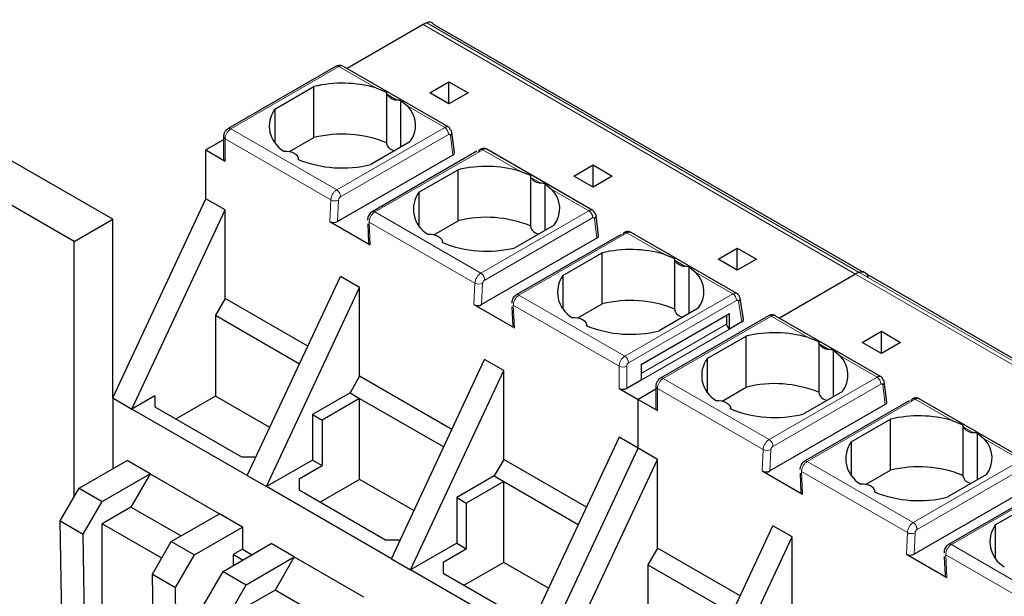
# Model space of a CAD drawing. Header units: millimetres. Extents: x 5 to 418, y 2 to 292.
# Tile 32 of 35: x 333 to 347, y 119 to 128. Entities that reach past the tile are written whole.
import ezdxf

# ---------------------------------------------------------------- set-up
doc = ezdxf.new("R2010")
doc.units = ezdxf.units.MM

msp = doc.modelspace()

# ---------------------------------------------------------------- linework, layer by layer
at = {"color": 7, "linetype": 'Continuous', "lineweight": 25}
for p, q in [((334.1487, 124.6545), (329.0575, 127.5935)), ((338.7166, 127.5202), (337.5975, 126.8742)), ((345.1859, 123.881), (338.8824, 127.5199)), ((333.583, 124.3279), (328.4918, 127.267)), ((337.4375, 126.9068), (335.8482, 125.9894)), ((337.5375, 126.9088), (337.5346, 126.9103)), ((339.0956, 126.0094), (337.5375, 126.9088)), ((338.8156, 126.516), (339.0984, 126.6793)), ((339.0984, 126.6793), (339.3813, 126.516)), ((339.0984, 126.3527), (339.0984, 126.6793)), ((336.5331, 126.2761), (337.11, 126.6091)), ((337.11, 125.8579), (337.11, 126.6091)), ((338.0204, 126.5895), (338.1777, 126.5266)), ((338.1772, 126.5249), (338.1772, 125.773)), ((338.3919, 125.7163), (338.3919, 126.403)), ((338.3919, 126.403), (338.4902, 126.3182)), ((339.0984, 126.3527), (338.8156, 126.516)), ((339.3813, 126.516), (339.0984, 126.3527)), ((336.5331, 126.2761), (336.5331, 125.7927)), ((335.7799, 125.8249), (335.5205, 125.6751)), ((335.7799, 125.8711), (335.7799, 125.5445)), ((336.7533, 125.652), (337.11, 125.8579)), ((339.1776, 125.6378), (339.1413, 125.9377)), ((335.5205, 125.6751), (335.8033, 125.5118)), ((335.5205, 124.9565), (335.5205, 125.6751)), ((338.5242, 125.7927), (337.9473, 125.4597)), ((339.5102, 125.6566), (337.9674, 124.766)), ((341.2169, 124.7848), (339.6562, 125.6857)), ((336.8801, 125.5358), (336.8801, 125.5445)), ((339.1536, 125.6008), (337.458, 124.6219)), ((338.6544, 125.0515), (339.2313, 125.3845)), ((339.2313, 124.6333), (339.2313, 125.3845)), ((340.1417, 125.3649), (340.2991, 125.302)), ((340.9369, 125.2914), (341.2198, 125.4547)), ((341.2198, 125.4547), (341.5026, 125.2914)), ((341.2198, 125.1281), (341.2198, 125.4547)), ((340.2985, 125.3003), (340.2985, 124.5484)), ((341.2198, 125.1281), (340.9369, 125.2914)), ((341.5026, 125.2914), (341.2198, 125.1281)), ((340.5132, 124.4917), (340.5132, 125.1784)), ((340.5132, 125.1784), (340.6116, 125.0936)), ((334.1487, 122.0239), (335.5205, 124.9565)), ((335.8033, 124.7933), (335.5205, 124.9565)), ((338.6544, 125.0515), (338.6544, 124.5681)), ((334.4315, 121.8606), (335.8033, 124.7933)), ((335.8033, 123.4868), (335.8033, 124.7933)), ((333.583, 124.3279), (334.1487, 124.6545)), ((334.1487, 122.0239), (334.1487, 124.6545)), ((341.2989, 124.4131), (341.2626, 124.7131)), ((337.3447, 124.622), (337.9389, 124.279)), ((337.9031, 124.5882), (337.9154, 124.3105)), ((338.8747, 124.4274), (339.2313, 124.6333)), ((340.6455, 124.5681), (340.0686, 124.2351)), ((341.2749, 124.3762), (339.5793, 123.3973)), ((341.6315, 124.432), (340.0887, 123.5413)), ((343.3358, 123.5616), (341.7775, 124.4611)), ((333.583, 120.5719), (333.583, 124.3279)), ((339.0015, 124.3112), (339.0015, 124.3199)), ((343.0582, 124.0668), (343.3411, 124.2301)), ((343.3411, 124.2301), (343.6239, 124.0668)), ((343.3411, 123.9035), (343.3411, 124.2301)), ((340.7758, 123.8269), (341.3526, 124.1599)), ((341.3526, 123.4087), (341.3526, 124.1599)), ((342.263, 124.1403), (342.4204, 124.0774)), ((342.4198, 124.0757), (342.4198, 123.3238)), ((343.3411, 123.9035), (343.0582, 124.0668)), ((343.6239, 124.0668), (343.3411, 123.9035)), ((342.6345, 123.2671), (342.6345, 123.9537)), ((342.6345, 123.9537), (342.7329, 123.869)), ((336.1286, 120.8809), (337.5004, 123.8136)), ((337.7832, 123.6503), (337.5004, 123.8136)), ((340.7758, 123.8269), (340.7758, 123.3435)), ((345.0806, 123.8463), (343.9615, 123.2003)), ((351.5499, 120.2071), (345.2464, 123.8461)), ((336.4114, 120.7176), (337.7832, 123.6503)), ((337.7832, 122.3438), (337.7832, 123.6503)), ((335.8033, 123.4868), (335.6619, 123.2418)), ((337.0192, 122.7849), (335.8033, 123.4868)), ((343.4346, 123.1816), (343.3825, 123.4926)), ((339.4661, 123.3974), (340.0602, 123.0544)), ((340.0244, 123.3636), (340.0367, 123.0859)), ((340.996, 123.2028), (341.3526, 123.4087)), ((342.7669, 123.3435), (342.19, 123.0104)), ((335.6619, 123.2418), (335.6619, 122.0497)), ((335.6619, 123.2418), (336.8989, 122.5277)), ((341.9269, 122.5156), (343.2279, 123.2667)), ((343.8014, 123.233), (342.2121, 122.3155)), ((343.1855, 123.2422), (343.1855, 123.1116)), ((343.2279, 123.0381), (343.2279, 123.2667)), ((343.9014, 123.235), (343.8986, 123.2365)), ((345.4595, 122.3355), (343.9014, 123.235)), ((341.1228, 123.0866), (341.1228, 123.0953)), ((343.4109, 123.1437), (343.2279, 123.0381)), ((342.8971, 122.6022), (343.474, 122.9353)), ((343.474, 122.1841), (343.474, 122.9353)), ((344.3843, 122.9157), (344.5417, 122.8528)), ((345.1796, 122.8422), (345.4624, 123.0054)), ((345.4624, 123.0054), (345.7452, 122.8422)), ((345.4624, 122.6789), (345.4624, 123.0054)), ((344.5412, 122.8511), (344.5412, 122.0992)), ((345.4624, 122.6789), (345.1796, 122.8422)), ((345.7452, 122.8422), (345.4624, 122.6789)), ((344.7558, 122.0425), (344.7558, 122.7291)), ((344.7558, 122.7291), (344.8542, 122.6444)), ((338.2499, 119.6563), (339.6217, 122.589)), ((339.9045, 122.4257), (339.6217, 122.589)), ((341.9269, 122.5156), (341.9269, 122.287)), ((342.8971, 122.6022), (342.8971, 122.1189)), ((337.7832, 122.3438), (337.6418, 122.0989)), ((339.1405, 121.5603), (337.7832, 122.3438)), ((338.5328, 119.493), (339.9045, 122.4257)), ((339.9045, 121.1192), (339.9045, 122.4257)), ((341.9269, 122.287), (341.7147, 122.1645)), ((342.1439, 122.1973), (342.1439, 121.8706)), ((343.1173, 121.9782), (343.474, 122.1841)), ((345.5416, 121.9639), (345.5052, 122.2639)), ((334.7709, 122.0565), (334.4315, 121.8606)), ((334.7709, 122.0565), (334.7709, 121.8932)), ((335.6619, 122.0497), (335.0809, 121.7143)), ((336.4598, 121.5891), (335.6619, 122.0497)), ((337.6418, 122.0989), (337.0903, 121.7805)), ((337.6418, 122.0989), (337.7832, 122.0172)), ((341.6016, 122.1645), (341.8844, 122.0013)), ((342.1439, 122.151), (341.8844, 122.0013)), ((344.8882, 122.1189), (344.3113, 121.7858)), ((334.1487, 122.0239), (334.1487, 120.9802)), ((334.1487, 122.0239), (334.4315, 121.8606)), ((334.7709, 121.8932), (336.0437, 121.1585)), ((337.7832, 122.0172), (337.2317, 121.6988)), ((337.7832, 122.0172), (339.0202, 121.3031)), ((337.7832, 120.8251), (337.7832, 122.0172)), ((341.8844, 122.0013), (342.1673, 121.838)), ((341.8844, 121.2827), (341.8844, 122.0013)), ((345.5176, 121.927), (343.8219, 120.9481)), ((345.8741, 121.9827), (344.3314, 121.0921)), ((347.5808, 121.1109), (346.0201, 122.0119)), ((336.1286, 120.8809), (334.4315, 121.8606)), ((337.0903, 121.7805), (337.0903, 121.1095)), ((337.0903, 121.7805), (337.2317, 121.6988)), ((343.2441, 121.862), (343.2441, 121.8707)), ((337.2317, 121.6988), (337.2317, 121.0278)), ((345.0184, 121.3776), (345.5953, 121.7107)), ((345.5953, 120.9594), (345.5953, 121.7107)), ((346.5056, 121.691), (346.663, 121.6281)), ((346.6625, 121.6265), (346.6625, 120.8746)), ((346.8771, 120.8178), (346.8771, 121.5045)), ((346.8771, 121.5045), (346.9755, 121.4198)), ((341.6016, 121.446), (340.2298, 118.5133)), ((341.8844, 121.2827), (341.6016, 121.446)), ((345.0184, 121.3776), (345.0184, 120.8942)), ((336.0437, 121.1585), (336.2584, 121.1585)), ((340.5127, 118.35), (341.8844, 121.2827)), ((342.1673, 121.1194), (341.8844, 121.2827)), ((333.6537, 120.6944), (334.3608, 121.1026)), ((334.7002, 120.9067), (334.3608, 121.1026)), ((337.0903, 121.1095), (336.4114, 120.7176)), ((336.8923, 120.8319), (337.2317, 121.0278)), ((337.0903, 121.1095), (337.2317, 121.0278)), ((339.9045, 121.1192), (339.7631, 120.8743)), ((341.1204, 120.4173), (339.9045, 121.1192)), ((340.7955, 118.1867), (342.1673, 121.1194)), ((342.1673, 119.813), (342.1673, 121.1194)), ((333.9931, 120.4985), (334.7002, 120.9067)), ((334.7002, 120.9067), (334.4174, 120.4168)), ((334.7002, 120.9067), (335.7185, 120.3189)), ((336.1286, 120.8809), (336.4114, 120.7176)), ((339.7631, 120.8743), (339.2116, 120.5559)), ((339.7631, 120.8743), (339.9045, 120.7926)), ((343.7087, 120.9481), (344.3028, 120.6052)), ((344.2671, 120.9144), (344.2794, 120.6367)), ((345.2386, 120.7535), (345.5953, 120.9594)), ((347.0095, 120.8942), (346.4326, 120.5612)), ((336.8923, 120.8319), (336.8923, 120.6686)), ((337.7832, 120.8251), (337.2022, 120.4897)), ((338.5812, 120.3644), (337.7832, 120.8251)), ((339.9045, 120.7926), (339.353, 120.4742)), ((339.9045, 120.7926), (341.0001, 120.1601)), ((339.9045, 119.6005), (339.9045, 120.7926)), ((347.9955, 120.7581), (346.4527, 119.8675)), ((333.3757, 120.2129), (333.6537, 120.6944)), ((333.6537, 120.6944), (333.9931, 120.4985)), ((338.2499, 119.6563), (336.4114, 120.7176)), ((336.8923, 120.6686), (338.1651, 119.9338)), ((345.3654, 120.6374), (345.3654, 120.6461)), ((347.6389, 120.7024), (345.9432, 119.7235)), ((333.7151, 120.017), (333.9931, 120.4985)), ((339.2116, 120.5559), (339.2116, 119.8849)), ((339.2116, 120.5559), (339.353, 120.4742)), ((339.353, 120.4742), (339.353, 119.8032)), ((347.1397, 120.153), (347.7166, 120.486)), ((334.4174, 120.4168), (333.9931, 120.1719)), ((335.1527, 119.9923), (334.4174, 120.4168)), ((335.0114, 119.9107), (335.7185, 120.3189)), ((336.0579, 120.1229), (335.7185, 120.3189)), ((333.3757, 120.2129), (333.7151, 120.017)), ((333.4097, 117.9846), (333.3757, 120.2129)), ((334.8699, 119.6657), (333.9931, 120.1719)), ((333.9931, 118.8654), (333.9931, 120.1719)), ((347.1397, 120.153), (347.1397, 119.6696)), ((333.7491, 117.7886), (333.7151, 120.017)), ((335.3508, 119.7147), (336.0579, 120.1229)), ((336.0579, 120.1229), (336.0579, 119.7963)), ((342.4926, 117.207), (343.8643, 120.1397)), ((344.1472, 119.9765), (343.8643, 120.1397)), ((334.7334, 119.4292), (335.0114, 119.9107)), ((335.0114, 119.9107), (335.3508, 119.7147)), ((335.775, 119.4698), (336.4821, 119.878)), ((336.8216, 119.6821), (336.4821, 119.878)), ((338.1651, 119.9338), (338.3798, 119.9338)), ((339.2116, 119.8849), (338.5328, 119.493)), ((339.2116, 119.8849), (339.353, 119.8032)), ((342.7754, 117.0438), (344.1472, 119.9765)), ((344.1472, 118.67), (344.1472, 119.9765)), ((335.0728, 119.2332), (335.3508, 119.7147)), ((336.0579, 119.7963), (335.9193, 119.7163)), ((335.9193, 119.7163), (335.9193, 119.5531)), ((336.0607, 119.6347), (335.9193, 119.7163)), ((336.0579, 119.7963), (336.1993, 119.7147)), ((339.0136, 119.6073), (339.353, 119.8032)), ((342.1673, 119.813), (342.0259, 119.568)), ((343.3832, 119.111), (342.1673, 119.813)), ((345.83, 119.7235), (346.4241, 119.3805)), ((336.1145, 119.2739), (336.8216, 119.6821)), ((336.8216, 119.6821), (336.5387, 119.1922)), ((336.8216, 119.6821), (337.8398, 119.0943)), ((338.2499, 119.6563), (338.5328, 119.493)), ((339.0136, 119.6073), (339.0136, 119.444)), ((339.9045, 119.6005), (339.3235, 119.2651)), ((340.5611, 119.2215), (339.9045, 119.6005)), ((342.0259, 119.568), (342.0259, 118.3759)), ((342.0259, 119.568), (343.2629, 118.8539)), ((346.3884, 119.6898), (346.4007, 119.4121)), ((334.7334, 119.4292), (335.0728, 119.2332)), ((334.7674, 117.2008), (334.7334, 119.4292)), ((335.497, 118.9883), (335.775, 119.4698)), ((335.775, 119.4698), (336.1145, 119.2739)), ((340.2298, 118.5133), (338.5328, 119.493)), ((339.0136, 119.444), (340.2864, 118.7092)), ((335.8365, 118.7924), (336.1145, 119.2739)), ((335.1068, 117.0049), (335.0728, 119.2332)), ((336.5387, 119.1922), (336.1145, 118.9472)), ((337.2741, 118.7677), (336.5387, 119.1922))]:
    msp.add_line(p, q, dxfattribs=at)
at = {"color": 7, "linetype": 'Continuous', "lineweight": 18}
for p, q in [((338.7706, 127.5471), (345.1346, 123.8732)), ((345.0806, 123.8463), (338.7166, 127.5202)), ((337.4775, 126.9029), (335.8882, 125.9854)), ((337.4775, 126.9029), (338.0204, 126.5895)), ((338.1836, 126.4953), (338.327, 126.4125)), ((338.4902, 126.3182), (339.0352, 126.0036)), ((337.4459, 125.0861), (335.8882, 125.9854)), ((339.0352, 126.0036), (337.4459, 125.0861)), ((335.8033, 125.5118), (335.8033, 125.8384)), ((335.8033, 125.8384), (337.3596, 124.94)), ((339.0917, 125.9023), (337.5024, 124.9848)), ((339.1536, 125.6008), (339.1183, 125.8921)), ((338.0074, 124.762), (339.5967, 125.6795)), ((339.5967, 125.6795), (340.1417, 125.3649)), ((340.3049, 125.2706), (340.4483, 125.1879)), ((340.6116, 125.0936), (341.1565, 124.779)), ((337.3596, 124.94), (337.3447, 124.622)), ((337.4726, 124.9367), (337.458, 124.6219)), ((339.5672, 123.8615), (338.0074, 124.762)), ((341.1565, 124.779), (339.5672, 123.8615)), ((341.213, 124.6777), (339.6237, 123.7602)), ((341.2749, 124.3762), (341.2396, 124.6675)), ((337.9389, 124.279), (337.924, 124.6142)), ((337.924, 124.6142), (339.4809, 123.7154)), ((340.1287, 123.5374), (341.718, 124.4549)), ((341.718, 124.4549), (342.263, 124.1403)), ((342.4262, 124.046), (342.5696, 123.9632)), ((342.7329, 123.869), (343.2758, 123.5556)), ((351.4445, 120.1725), (345.0806, 123.8463)), ((345.1346, 123.8732), (351.4985, 120.1994)), ((339.4809, 123.7154), (339.4661, 123.3974)), ((339.5793, 123.3973), (339.5939, 123.712)), ((341.6865, 122.6381), (340.1287, 123.5374)), ((341.6865, 122.6381), (343.2758, 123.5556)), ((340.0602, 123.0544), (340.0454, 123.3896)), ((340.0454, 123.3896), (341.6016, 122.4912)), ((341.743, 122.5401), (343.3323, 123.4576)), ((343.3602, 123.4467), (343.4109, 123.1437)), ((343.8414, 123.2291), (342.2521, 122.3116)), ((343.8414, 123.2291), (344.3843, 122.9157)), ((341.9269, 122.385), (343.1855, 123.1116)), ((343.2279, 123.0381), (341.9269, 122.287)), ((344.5476, 122.8214), (344.691, 122.7386)), ((344.8542, 122.6444), (345.3992, 122.3298)), ((341.6016, 122.4912), (341.6016, 122.1645)), ((341.7147, 122.1645), (341.7147, 122.4912)), ((341.9269, 122.5156), (341.9269, 122.5156)), ((345.3992, 122.3298), (343.8099, 121.4123)), ((343.8099, 121.4123), (342.2521, 122.3116)), ((345.4557, 122.2284), (343.8663, 121.311)), ((345.5176, 121.927), (345.4823, 122.2182)), ((342.1673, 121.838), (342.1673, 122.1646)), ((342.1673, 122.1646), (343.7235, 121.2662)), ((344.3714, 121.0882), (345.9607, 122.0056)), ((345.9607, 122.0056), (346.5056, 121.691)), ((346.6689, 121.5968), (346.8123, 121.514)), ((346.9755, 121.4198), (347.5205, 121.1052)), ((343.7235, 121.2662), (343.7087, 120.9481)), ((343.8366, 121.2628), (343.8219, 120.9481)), ((345.9312, 120.1877), (344.3714, 121.0882)), ((347.5205, 121.1052), (345.9312, 120.1877)), ((344.3028, 120.6052), (344.288, 120.9403)), ((344.288, 120.9403), (345.8448, 120.0416)), ((347.577, 121.0038), (345.9877, 120.0863)), ((346.4927, 119.8635), (348.082, 120.781)), ((345.8448, 120.0416), (345.83, 119.7235)), ((345.9432, 119.7235), (345.9579, 120.0382)), ((348.0504, 118.9643), (346.4927, 119.8635)), ((346.4241, 119.3805), (346.4093, 119.7157)), ((346.4093, 119.7157), (347.9656, 118.8173))]:
    msp.add_line(p, q, dxfattribs=at)
at = {"color": 7, "linetype": 'Continuous', "lineweight": 25, "flags": 128}
for points in [[(336.6655, 125.6597), (336.7083, 125.6588), (336.7498, 125.6528), (336.7882, 125.6417), (336.8216, 125.6262), (336.8484, 125.6069), (336.8676, 125.5848), (336.8781, 125.5608), (336.8796, 125.5361)], [(338.7868, 124.4351), (338.8296, 124.4342), (338.8712, 124.4281), (338.9095, 124.4171), (338.9429, 124.4016), (338.9698, 124.3823), (338.9889, 124.3602), (338.9995, 124.3362), (339.0009, 124.3115)], [(340.9081, 123.2105), (340.9509, 123.2096), (340.9925, 123.2035), (341.0308, 123.1925), (341.0642, 123.177), (341.0911, 123.1577), (341.1102, 123.1356), (341.1208, 123.1116), (341.1222, 123.0868)], [(343.0294, 121.9859), (343.0723, 121.985), (343.1138, 121.9789), (343.1521, 121.9679), (343.1855, 121.9523), (343.2124, 121.9331), (343.2316, 121.9109), (343.2421, 121.887), (343.2436, 121.8622)], [(345.1507, 120.7612), (345.1936, 120.7604), (345.2351, 120.7543), (345.2735, 120.7433), (345.3068, 120.7277), (345.3337, 120.7085), (345.3529, 120.6863), (345.3634, 120.6624), (345.3649, 120.6376)]]:
    msp.add_lwpolyline(points, dxfattribs=at)
at = {"color": 7, "linetype": 'Continuous', "lineweight": 25}
for centre, radius, start, end in [((338.9548, 127.1097), 0.4746, 112.83804, 120.1255), ((337.5277, 124.8576), 1.8007, 74.1203, 103.4118), ((338.3366, 126.5946), 0.1824, 213.00765, 266.99773), ((336.8802, 126.0282), 0.4265, 144.4624, 239.77495), ((338.208, 126.0361), 0.399, 322.40742, 44.98875), ((337.5251, 124.1598), 1.7481, 68.0778, 103.73614), ((338.3114, 125.8028), 0.1375, 192.53364, 266.9131), ((335.8199, 125.5485), 0.0402, 185.6948, 245.62534), ((337.5322, 127.1578), 1.7481, 248.0778, 283.73614), ((339.649, 123.6329), 1.8007, 74.1203, 103.4118), ((340.4579, 125.37), 0.1824, 213.00765, 266.99773), ((340.3294, 124.8115), 0.399, 322.40742, 44.98875), ((339.0015, 124.8036), 0.4265, 144.4624, 239.77495), ((339.6464, 122.9352), 1.7481, 68.0778, 103.73614), ((341.216, 124.7058), 0.0472, 8.97788, 60.99171), ((340.4327, 124.5782), 0.1375, 192.53364, 266.9131), ((339.6536, 125.9331), 1.7481, 248.0778, 283.73614), ((341.7703, 122.4083), 1.8007, 74.1203, 103.4118), ((342.5792, 124.1454), 0.1824, 213.00765, 266.99773), ((341.1228, 123.579), 0.4265, 144.4624, 239.77495), ((342.4507, 123.5869), 0.399, 322.40742, 44.98875), ((345.3188, 123.4358), 0.4746, 112.83804, 120.1255), ((341.7677, 121.7106), 1.7481, 68.0778, 103.73614), ((342.554, 123.3536), 0.1375, 192.53364, 266.9131), ((341.7749, 124.7085), 1.7481, 248.0778, 283.73614), ((343.2776, 123.1158), 0.0922, 182.60548, 237.39452), ((343.8916, 121.1837), 1.8007, 74.1203, 103.4118), ((344.7005, 122.9208), 0.1824, 213.00765, 266.99773), ((344.572, 122.3623), 0.399, 322.40742, 44.98875), ((343.2441, 122.3544), 0.4265, 144.4624, 239.77495), ((343.889, 120.486), 1.7481, 68.0778, 103.73614), ((345.4586, 122.2565), 0.0472, 8.97788, 60.99171), ((341.6582, 122.2737), 0.123, 242.60967, 297.39033), ((344.6754, 122.129), 0.1375, 192.53364, 266.9131), ((342.1839, 121.8746), 0.0402, 185.6948, 245.62534), ((343.8962, 123.4839), 1.7481, 248.0778, 283.73614), ((346.0129, 119.9591), 1.8007, 74.1203, 103.4118), ((346.8218, 121.6962), 0.1824, 213.00765, 266.99773), ((345.3654, 121.1297), 0.4265, 144.4624, 239.77495), ((346.6933, 121.1377), 0.399, 322.40742, 44.98875), ((346.0104, 119.2613), 1.7481, 68.0778, 103.73614), ((346.7967, 120.9044), 0.1375, 192.53364, 266.9131), ((346.0175, 122.2593), 1.7481, 248.0778, 283.73614), ((347.4868, 119.9051), 0.4265, 144.4624, 239.77495)]:
    msp.add_arc(centre, radius, start, end, dxfattribs=at)
at = {"color": 7, "linetype": 'Continuous', "lineweight": 18}
for centre, radius, start, end in [((337.454, 126.8702), 0.0402, 54.38242, 114.30712), ((337.5131, 126.8526), 0.0616, 69.54035, 125.3164), ((335.9875, 125.83), 0.1844, 122.60548, 177.39452), ((335.8647, 125.9527), 0.0402, 54.38304, 114.29999), ((338.9698, 125.9008), 0.1219, 0.70805, 57.55955), ((339.0952, 125.9316), 0.0458, 300.26557, 60.86092), ((335.8181, 125.8738), 0.0383, 184.02867, 247.26374), ((337.4192, 125.0415), 0.1177, 239.57679, 297.00451), ((337.984, 124.7295), 0.04, 54.19514, 114.53477), ((341.0911, 124.6762), 0.1219, 0.70805, 57.55955), ((341.2115, 124.7102), 0.0512, 303.37464, 3.29167), ((339.5405, 123.8169), 0.1177, 239.57679, 297.00451), ((340.1053, 123.5049), 0.04, 54.19514, 114.53477), ((343.3109, 123.5066), 0.0603, 65.65152, 125.65894), ((343.2095, 123.452), 0.1229, 2.60548, 57.39452), ((343.333, 123.4883), 0.0497, 303.18432, 5.06524), ((343.818, 123.1963), 0.0402, 54.38242, 114.30712), ((343.877, 123.1788), 0.0616, 69.54035, 125.3164), ((341.7858, 122.4828), 0.1844, 122.6055, 177.3942), ((341.6202, 122.5346), 0.1229, 2.60548, 57.39452), ((341.6582, 122.6003), 0.123, 242.60822, 297.39091), ((341.7761, 122.4884), 0.0615, 122.60548, 177.39452), ((342.2287, 122.2789), 0.0402, 54.38304, 114.29999), ((345.3338, 122.2269), 0.1219, 0.70805, 57.55955), ((342.1821, 122.2), 0.0383, 184.02867, 247.26374), ((342.3515, 122.1562), 0.1844, 122.60548, 177.39452), ((345.4541, 122.261), 0.0512, 303.37464, 3.29167), ((343.7831, 121.3677), 0.1177, 239.57679, 297.00451), ((344.348, 121.0557), 0.04, 54.19514, 114.53477), ((345.9045, 120.1431), 0.1177, 239.57679, 297.00451), ((346.4693, 119.8311), 0.04, 54.19514, 114.53477)]:
    msp.add_arc(centre, radius, start, end, dxfattribs=at)
at = {"color": 7, "linetype": 'Continuous', "lineweight": 25}
for centre, major_axis, ratio, start_param, end_param in [((339.0975, 125.6338), (0.0803, 0.001), 0.582443, 5.4790539, 6.346422), ((337.4013, 124.6546), (0.0801, -0.0001), 0.5772866, 3.928362, 5.4991583), ((341.2188, 124.4092), (0.0803, 0.001), 0.582443, 5.4790539, 6.346422), ((337.9954, 124.3117), (0.0801, -0.0001), 0.5772866, 3.1678042, 3.928362), ((339.5226, 123.43), (0.0801, -0.0001), 0.5772866, 3.928362, 5.4991583), ((340.1168, 123.087), (0.0801, -0.0001), 0.5772866, 3.1678042, 3.928362), ((343.3544, 123.1764), (0.0806, 0.0011), 0.5771525, 5.482485, 6.3717557), ((345.4615, 121.96), (0.0803, 0.001), 0.582443, 5.4790539, 6.346422), ((343.7653, 120.9808), (0.0801, -0.0001), 0.5772866, 3.928362, 5.4991583), ((344.3594, 120.6378), (0.0801, -0.0001), 0.5772866, 3.1678042, 3.928362), ((345.8866, 119.7562), (0.0801, -0.0001), 0.5772866, 3.928362, 5.4991583), ((346.4807, 119.4132), (0.0801, -0.0001), 0.5772866, 3.1678042, 3.928362)]:
    msp.add_ellipse(centre, major_axis=major_axis, ratio=ratio, start_param=start_param, end_param=end_param, dxfattribs=at)
for points, knots in [([(338.8816, 127.5186), (338.8691, 127.5322), (338.8473, 127.5559), (338.8046, 127.5587), (338.7797, 127.5502), (338.7706, 127.5471)], [0, 0, 0, 0, 0.4603857, 0.8029383, 1, 1, 1, 1]), ([(337.5352, 126.9101), (337.5274, 126.9134), (337.5119, 126.9201), (337.4858, 126.9218), (337.46, 126.9178), (337.4448, 126.9104), (337.4375, 126.9068)], [0, 0, 0, 0, 0.2607613, 0.5193161, 0.7678357, 1, 1, 1, 1]), ([(338.1836, 126.4953), (338.1811, 126.5019), (338.1766, 126.5141), (338.1774, 126.5227), (338.1777, 126.5266)], [0, 0, 0, 0, 0.5420716, 1, 1, 1, 1]), ([(338.3919, 126.403), (338.382, 126.4045), (338.3604, 126.408), (338.3387, 126.4109), (338.327, 126.4125)], [0, 0, 0, 0, 0.4579284, 1, 1, 1, 1]), ([(335.8482, 125.9894), (335.8383, 125.9824), (335.8169, 125.9674), (335.7922, 125.931), (335.7809, 125.8967), (335.7801, 125.8759), (335.7799, 125.8711)], [0, 0, 0, 0, 0.255922, 0.5561256, 0.8965666, 1, 1, 1, 1]), ([(339.1175, 125.9716), (339.1163, 125.9773), (339.1138, 125.9885), (339.1039, 126.0048), (339.0865, 126.0158), (339.0612, 126.0161), (339.0435, 126.0076), (339.0352, 126.0036)], [0, 0, 0, 0, 0.147993, 0.28951027, 0.55199873, 0.78885281, 1, 1, 1, 1]), ([(339.6558, 125.6858), (339.6482, 125.6893), (339.6328, 125.6963), (339.6066, 125.6985), (339.5802, 125.6948), (339.5645, 125.6872), (339.5567, 125.6835)], [0, 0, 0, 0, 0.2525434, 0.5069974, 0.7580546, 1, 1, 1, 1]), ([(339.6562, 125.6835), (339.6532, 125.6857), (339.644, 125.6927), (339.6227, 125.6916), (339.6051, 125.6834), (339.5967, 125.6795)], [0, 0, 0, 0, 0.1996037, 0.6218762, 1, 1, 1, 1]), ([(340.3049, 125.2706), (340.3024, 125.2773), (340.2979, 125.2895), (340.2987, 125.2981), (340.2991, 125.302)], [0, 0, 0, 0, 0.54207157, 1, 1, 1, 1]), ([(340.5132, 125.1784), (340.5033, 125.1799), (340.4817, 125.1834), (340.4601, 125.1863), (340.4483, 125.1879)], [0, 0, 0, 0, 0.4579284, 1, 1, 1, 1]), ([(341.2389, 124.747), (341.2376, 124.7527), (341.2351, 124.7639), (341.2252, 124.7802), (341.2078, 124.7912), (341.1825, 124.7915), (341.1648, 124.783), (341.1565, 124.779)], [0, 0, 0, 0, 0.147993, 0.2895103, 0.5519987, 0.7888528, 1, 1, 1, 1]), ([(337.9674, 124.766), (337.9593, 124.7604), (337.9422, 124.7487), (337.9204, 124.7208), (337.907, 124.6911), (337.9009, 124.6642), (337.9008, 124.6504), (337.9007, 124.6433)], [0, 0, 0, 0, 0.2086294, 0.4403173, 0.7010334, 0.8453464, 1, 1, 1, 1]), ([(341.7772, 124.4612), (341.7695, 124.4647), (341.7541, 124.4716), (341.7279, 124.4739), (341.7016, 124.4702), (341.6858, 124.4626), (341.6781, 124.4588)], [0, 0, 0, 0, 0.2525434, 0.5069974, 0.7580546, 1, 1, 1, 1]), ([(341.7775, 124.4588), (341.7745, 124.4611), (341.7653, 124.4681), (341.744, 124.467), (341.7264, 124.4587), (341.718, 124.4549)], [0, 0, 0, 0, 0.1996037, 0.6218762, 1, 1, 1, 1]), ([(342.4262, 124.046), (342.4238, 124.0527), (342.4192, 124.0649), (342.42, 124.0734), (342.4204, 124.0774)], [0, 0, 0, 0, 0.5420716, 1, 1, 1, 1]), ([(342.6345, 123.9537), (342.6246, 123.9553), (342.603, 123.9587), (342.5814, 123.9617), (342.5696, 123.9632)], [0, 0, 0, 0, 0.4579284, 1, 1, 1, 1]), ([(345.2455, 123.8447), (345.233, 123.8584), (345.2112, 123.8821), (345.1686, 123.8849), (345.1437, 123.8764), (345.1346, 123.8732)], [0, 0, 0, 0, 0.4603857, 0.8029383, 1, 1, 1, 1]), ([(345.1346, 123.8732), (345.1501, 123.8779), (345.1812, 123.8872), (345.2235, 123.8726), (345.2546, 123.8436), (345.2627, 123.8099), (345.2656, 123.7976)], [0, 0, 0, 0, 0.2411312, 0.4818731, 0.8114793, 1, 1, 1, 1]), ([(340.0887, 123.5413), (340.0806, 123.5358), (340.0635, 123.5241), (340.0418, 123.4962), (340.0284, 123.4665), (340.0222, 123.4395), (340.0221, 123.4258), (340.022, 123.4187)], [0, 0, 0, 0, 0.2086294, 0.4403173, 0.7010334, 0.8453464, 1, 1, 1, 1]), ([(343.3825, 123.4927), (343.3808, 123.4998), (343.3775, 123.5143), (343.3666, 123.534), (343.3521, 123.5512), (343.3397, 123.5589), (343.3334, 123.5628)], [0, 0, 0, 0, 0.2357138, 0.4842871, 0.7409492, 1, 1, 1, 1]), ([(343.8991, 123.2362), (343.8913, 123.2396), (343.8759, 123.2463), (343.8497, 123.2479), (343.8239, 123.244), (343.8088, 123.2366), (343.8014, 123.233)], [0, 0, 0, 0, 0.2607613, 0.5193161, 0.7678357, 1, 1, 1, 1]), ([(344.5476, 122.8214), (344.5451, 122.828), (344.5405, 122.8403), (344.5413, 122.8488), (344.5417, 122.8528)], [0, 0, 0, 0, 0.5420716, 1, 1, 1, 1]), ([(344.7558, 122.7291), (344.7459, 122.7307), (344.7244, 122.7341), (344.7027, 122.737), (344.691, 122.7386)], [0, 0, 0, 0, 0.4579284, 1, 1, 1, 1]), ([(345.4815, 122.2978), (345.4802, 122.3035), (345.4778, 122.3147), (345.4678, 122.3309), (345.4504, 122.342), (345.4251, 122.3423), (345.4075, 122.3338), (345.3992, 122.3298)], [0, 0, 0, 0, 0.147993, 0.28951027, 0.55199873, 0.78885281, 1, 1, 1, 1]), ([(342.2121, 122.3155), (342.2023, 122.3086), (342.1808, 122.2936), (342.1562, 122.2572), (342.1448, 122.2228), (342.144, 122.2021), (342.1439, 122.1973)], [0, 0, 0, 0, 0.255922, 0.5561256, 0.8965666, 1, 1, 1, 1]), ([(346.0198, 122.012), (346.0121, 122.0155), (345.9967, 122.0224), (345.9705, 122.0247), (345.9442, 122.021), (345.9284, 122.0134), (345.9207, 122.0096)], [0, 0, 0, 0, 0.2525434, 0.5069974, 0.7580546, 1, 1, 1, 1]), ([(346.0201, 122.0096), (346.0172, 122.0119), (346.008, 122.0188), (345.9867, 122.0177), (345.969, 122.0095), (345.9607, 122.0056)], [0, 0, 0, 0, 0.1996037, 0.6218762, 1, 1, 1, 1]), ([(346.6689, 121.5968), (346.6664, 121.6034), (346.6618, 121.6156), (346.6626, 121.6242), (346.663, 121.6281)], [0, 0, 0, 0, 0.54207157, 1, 1, 1, 1]), ([(346.8771, 121.5045), (346.8673, 121.5061), (346.8457, 121.5095), (346.824, 121.5124), (346.8123, 121.514)], [0, 0, 0, 0, 0.4579284, 1, 1, 1, 1]), ([(344.3314, 121.0921), (344.3233, 121.0866), (344.3061, 121.0749), (344.2844, 121.047), (344.271, 121.0173), (344.2649, 120.9903), (344.2647, 120.9766), (344.2646, 120.9695)], [0, 0, 0, 0, 0.2086294, 0.4403173, 0.7010334, 0.8453464, 1, 1, 1, 1]), ([(346.4527, 119.8675), (346.4446, 119.862), (346.4275, 119.8503), (346.4057, 119.8223), (346.3923, 119.7926), (346.3862, 119.7657), (346.386, 119.752), (346.386, 119.7448)], [0, 0, 0, 0, 0.2086294, 0.4403173, 0.7010334, 0.8453464, 1, 1, 1, 1])]:
    msp.add_open_spline(points, degree=3, knots=knots, dxfattribs=at)
at = {"color": 7, "linetype": 'Continuous', "lineweight": 18}
for points, knots in [([(339.1183, 125.8921), (339.1175, 125.8954), (339.1159, 125.9022), (339.1088, 125.9063), (339.1006, 125.9066), (339.0947, 125.9037), (339.0917, 125.9023)], [0, 0, 0, 0, 0.274232, 0.5511572, 0.7742461, 1, 1, 1, 1]), ([(337.3596, 124.94), (337.3602, 124.9482), (337.3613, 124.9641), (337.3688, 124.9892), (337.3791, 125.0128), (337.3952, 125.0397), (337.4178, 125.0671), (337.437, 125.0801), (337.4459, 125.0861)], [0, 0, 0, 0, 0.1549979, 0.3014927, 0.4394783, 0.5689488, 0.8013491, 1, 1, 1, 1]), ([(337.5024, 124.9848), (337.5003, 124.9835), (337.4963, 124.9809), (337.4904, 124.9754), (337.485, 124.9688), (337.4794, 124.9599), (337.4741, 124.9485), (337.4731, 124.9406), (337.4726, 124.9367)], [0, 0, 0, 0, 0.1395206, 0.2731118, 0.4075082, 0.5493296, 0.7731993, 1, 1, 1, 1]), ([(338.0074, 124.762), (337.9986, 124.756), (337.9795, 124.7429), (337.9574, 124.7153), (337.9418, 124.688), (337.932, 124.6642), (337.9251, 124.6386), (337.9244, 124.6225), (337.924, 124.6142)], [0, 0, 0, 0, 0.1981077, 0.430327, 0.5598424, 0.6979637, 0.8446851, 1, 1, 1, 1]), ([(341.2396, 124.6675), (341.2388, 124.6708), (341.2372, 124.6776), (341.2302, 124.6817), (341.2219, 124.682), (341.216, 124.6791), (341.213, 124.6777)], [0, 0, 0, 0, 0.27423198, 0.55115717, 0.77424606, 1, 1, 1, 1]), ([(339.4809, 123.7154), (339.4815, 123.7236), (339.4827, 123.7394), (339.4901, 123.7646), (339.5004, 123.7881), (339.5166, 123.8151), (339.5392, 123.8425), (339.5584, 123.8555), (339.5672, 123.8615)], [0, 0, 0, 0, 0.15499787, 0.30149272, 0.43947829, 0.56894878, 0.80134914, 1, 1, 1, 1]), ([(339.6237, 123.7602), (339.6216, 123.7589), (339.6176, 123.7563), (339.6117, 123.7508), (339.6063, 123.7442), (339.6007, 123.7353), (339.5954, 123.7239), (339.5944, 123.716), (339.5939, 123.712)], [0, 0, 0, 0, 0.1395206, 0.2731118, 0.4075082, 0.5493296, 0.7731993, 1, 1, 1, 1]), ([(340.1287, 123.5374), (340.1199, 123.5314), (340.1009, 123.5183), (340.0788, 123.4907), (340.0632, 123.4634), (340.0533, 123.4396), (340.0464, 123.414), (340.0457, 123.3979), (340.0454, 123.3896)], [0, 0, 0, 0, 0.1981077, 0.430327, 0.5598424, 0.6979637, 0.8446851, 1, 1, 1, 1]), ([(343.3323, 123.4576), (343.3356, 123.4592), (343.3422, 123.4623), (343.3508, 123.4611), (343.3576, 123.4564), (343.3593, 123.4499), (343.3602, 123.4467)], [0, 0, 0, 0, 0.2484224, 0.4998058, 0.7484509, 1, 1, 1, 1]), ([(345.4823, 122.2182), (345.4815, 122.2216), (345.4798, 122.2284), (345.4728, 122.2324), (345.4645, 122.2328), (345.4586, 122.2299), (345.4557, 122.2284)], [0, 0, 0, 0, 0.274232, 0.5511572, 0.7742461, 1, 1, 1, 1]), ([(343.7235, 121.2662), (343.7241, 121.2744), (343.7253, 121.2902), (343.7327, 121.3154), (343.7431, 121.3389), (343.7592, 121.3659), (343.7818, 121.3932), (343.801, 121.4063), (343.8099, 121.4123)], [0, 0, 0, 0, 0.1549979, 0.3014927, 0.4394783, 0.5689488, 0.8013491, 1, 1, 1, 1]), ([(343.8663, 121.311), (343.8643, 121.3096), (343.8602, 121.3071), (343.8543, 121.3015), (343.8489, 121.295), (343.8433, 121.2861), (343.838, 121.2747), (343.8371, 121.2668), (343.8366, 121.2628)], [0, 0, 0, 0, 0.1395206, 0.2731118, 0.4075082, 0.5493296, 0.7731993, 1, 1, 1, 1]), ([(344.3714, 121.0882), (344.3626, 121.0821), (344.3435, 121.0691), (344.3214, 121.0415), (344.3058, 121.0142), (344.296, 120.9904), (344.2891, 120.9648), (344.2884, 120.9486), (344.288, 120.9403)], [0, 0, 0, 0, 0.1981077, 0.430327, 0.5598424, 0.6979637, 0.8446851, 1, 1, 1, 1]), ([(345.8448, 120.0416), (345.8454, 120.0497), (345.8466, 120.0656), (345.8541, 120.0908), (345.8644, 120.1143), (345.8805, 120.1413), (345.9031, 120.1686), (345.9223, 120.1817), (345.9312, 120.1877)], [0, 0, 0, 0, 0.15499787, 0.30149272, 0.43947829, 0.56894878, 0.80134914, 1, 1, 1, 1]), ([(345.9877, 120.0863), (345.9856, 120.085), (345.9815, 120.0824), (345.9756, 120.0769), (345.9703, 120.0703), (345.9646, 120.0615), (345.9593, 120.0501), (345.9584, 120.0422), (345.9579, 120.0382)], [0, 0, 0, 0, 0.1395206, 0.2731118, 0.4075082, 0.5493296, 0.7731993, 1, 1, 1, 1]), ([(346.4927, 119.8635), (346.4839, 119.8575), (346.4648, 119.8445), (346.4427, 119.8169), (346.4271, 119.7896), (346.4173, 119.7658), (346.4104, 119.7402), (346.4097, 119.724), (346.4093, 119.7157)], [0, 0, 0, 0, 0.19810767, 0.43032703, 0.55984241, 0.69796375, 0.84468508, 1, 1, 1, 1])]:
    msp.add_open_spline(points, degree=3, knots=knots, dxfattribs=at)
at = {"color": 7, "linetype": 'Continuous', "lineweight": 25}
for points in [[(339.5402, 125.6434), (339.5403, 125.6478), (339.5403, 125.6566), (339.5433, 125.6678), (339.5483, 125.6768), (339.5554, 125.6833), (339.5642, 125.6869), (339.5742, 125.6875), (339.5852, 125.6853), (339.5929, 125.6814), (339.5967, 125.6795)], [(341.6615, 124.4187), (341.6616, 124.4232), (341.6616, 124.432), (341.6646, 124.4431), (341.6697, 124.4522), (341.6767, 124.4587), (341.6855, 124.4623), (341.6956, 124.4629), (341.7066, 124.4607), (341.7142, 124.4568), (341.718, 124.4549)], [(345.9042, 121.9695), (345.9042, 121.9739), (345.9043, 121.9827), (345.9073, 121.9939), (345.9123, 122.003), (345.9194, 122.0094), (345.9281, 122.0131), (345.9382, 122.0137), (345.9492, 122.0115), (345.9569, 122.0076), (345.9607, 122.0056)]]:
    msp.add_open_spline(points, degree=3, dxfattribs=at)
at = {"color": 7, "linetype": 'Continuous', "lineweight": 18}
for points in [[(337.5024, 124.9848), (337.5024, 124.9892), (337.5023, 124.9981), (337.4993, 125.0128), (337.4943, 125.0276), (337.4872, 125.0422), (337.4785, 125.056), (337.4684, 125.0682), (337.4574, 125.0787), (337.4497, 125.0837), (337.4459, 125.0861)], [(339.6237, 123.7602), (339.6237, 123.7646), (339.6236, 123.7735), (339.6206, 123.7881), (339.6156, 123.803), (339.6085, 123.8176), (339.5998, 123.8314), (339.5897, 123.8436), (339.5787, 123.8541), (339.571, 123.8591), (339.5672, 123.8615)], [(343.8663, 121.311), (343.8663, 121.3154), (343.8663, 121.3243), (343.8633, 121.3389), (343.8582, 121.3538), (343.8512, 121.3684), (343.8424, 121.3822), (343.8323, 121.3944), (343.8213, 121.4049), (343.8137, 121.4098), (343.8099, 121.4123)], [(345.9877, 120.0863), (345.9876, 120.0908), (345.9876, 120.0997), (345.9846, 120.1143), (345.9796, 120.1292), (345.9725, 120.1438), (345.9637, 120.1575), (345.9537, 120.1698), (345.9427, 120.1803), (345.935, 120.1852), (345.9312, 120.1877)]]:
    msp.add_open_spline(points, degree=3, dxfattribs=at)

doc.saveas('drawing.dxf')
